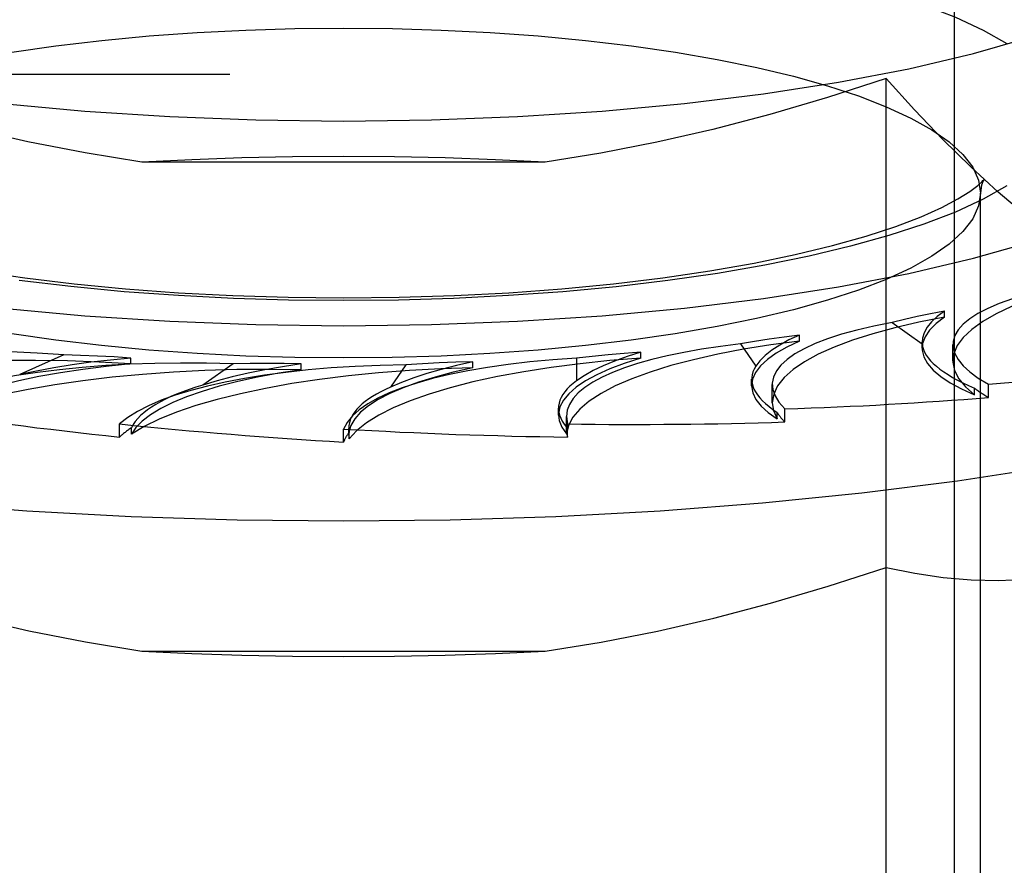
# Model space of a CAD drawing. Header units: inches. Extents: x 0 to 227, y 0 to 147.
# Tile 166 of 256: x 41.171 to 41.654, y 109.167 to 109.582. Entities that reach past the tile are written whole.
import ezdxf

# ---------------------------------------------------------------- set-up
doc = ezdxf.new("R2010")
doc.units = ezdxf.units.IN
doc.header["$LTSCALE"] = 12.466667
doc.header["$MEASUREMENT"] = 0
doc.linetypes.add('HIDDEN', pattern=[0.2, 0.1, -0.1])
doc.layers.add('DEFAULT_2', color=8, linetype='HIDDEN')

msp = doc.modelspace()

# ---------------------------------------------------------------- linework, layer by layer
at = {"layer": 'DEFAULT_2', "color": 8, "linetype": 'HIDDEN'}
for p, q in [((41.62991, 108.63402), (41.62991, 109.7458)), ((43.76741, 109.55494), (39.71391, 109.55494)), ((41.59628, 108.92144), (41.59628, 109.55297)), ((39.71391, 109.52802), (43.76741, 109.52802)), ((41.42891, 109.51196), (41.23091, 109.51196)), ((41.64266, 109.04406), (41.64266, 109.4968)), ((41.62491, 109.43589), (41.62491, 109.43881)), ((41.59923, 109.43327), (41.614, 109.42277)), ((41.55375, 109.42414), (41.55375, 109.42706)), ((41.61397, 109.42063), (41.61397, 109.42356)), ((41.61398, 109.42356), (41.614, 109.42277)), ((41.4758, 109.41577), (41.4758, 109.41869)), ((41.52475, 109.42276), (41.53225, 109.41175)), ((41.62905, 109.41439), (41.62905, 109.4225)), ((41.19249, 109.41735), (41.17089, 109.40767)), ((41.2254, 109.4129), (41.2254, 109.41582)), ((41.39341, 109.41103), (41.39341, 109.41395)), ((41.44434, 109.41576), (41.44434, 109.40458)), ((41.27565, 109.41301), (41.26088, 109.40251)), ((41.30909, 109.41006), (41.30909, 109.41299)), ((41.36046, 109.41247), (41.35296, 109.40147)), ((41.53025, 109.40223), (41.53025, 109.40551)), ((41.5404, 109.39388), (41.5404, 109.40283)), ((41.63975, 109.39777), (41.63975, 109.40099)), ((41.64654, 109.39651), (41.64654, 109.40294)), ((41.43545, 109.38786), (41.43545, 109.39128)), ((41.5465, 109.38444), (41.5465, 109.39087)), ((41.43933, 109.38717), (41.43988, 109.38347)), ((41.43933, 109.38087), (41.43933, 109.38713)), ((41.54279, 109.38593), (41.54279, 109.38915)), ((41.21995, 109.37704), (41.21995, 109.38347)), ((41.22578, 109.37839), (41.22578, 109.38161)), ((41.32991, 109.37455), (41.32991, 109.38098)), ((41.33246, 109.38128), (41.33262, 109.37931)), ((41.33246, 109.37797), (41.33246, 109.38125)), ((41.43937, 109.38185), (41.43933, 109.38088)), ((41.43937, 109.37864), (41.43937, 109.38185)), ((41.43988, 109.37704), (41.43988, 109.38347)), ((41.33246, 109.37798), (41.33262, 109.3761)), ((41.33262, 109.3761), (41.33262, 109.37931)), ((41.23091, 109.27204), (41.42891, 109.27204)), ((39.74691, 109.23563), (43.89241, 109.23563))]:
    msp.add_line(p, q, dxfattribs=at)
for points in [[(40.89241, 109.64534), (40.89453, 109.63424), (40.90082, 109.62325), (40.91126, 109.61247), (40.92571, 109.60201), (40.94408, 109.59196), (40.96614, 109.58243), (40.99173, 109.57351), (41.02055, 109.56527), (41.05237, 109.55781), (41.08685, 109.55119), (41.12368, 109.54548), (41.16249, 109.54073), (41.20292, 109.53699), (41.24456, 109.53428), (41.28682, 109.53266), (41.32991, 109.53211)], [(41.32991, 109.53211), (41.373, 109.53266), (41.41526, 109.53428), (41.45691, 109.53699), (41.49733, 109.54073), (41.53614, 109.54548), (41.57297, 109.55119), (41.60745, 109.55781), (41.63927, 109.56527), (41.66809, 109.57351), (41.69368, 109.58243), (41.71574, 109.59196), (41.73411, 109.60201), (41.74856, 109.61247), (41.759, 109.62325), (41.76529, 109.63424), (41.76741, 109.64534)], [(41.32991, 109.62652), (41.35698, 109.62626), (41.38396, 109.62544), (41.41097, 109.62407), (41.43766, 109.62215), (41.46381, 109.61968), (41.48918, 109.61668), (41.51354, 109.61316), (41.53674, 109.60917), (41.55855, 109.60473), (41.57892, 109.59987), (41.59773, 109.59462), (41.61489, 109.589), (41.63032, 109.58303), (41.6439, 109.57677), (41.65554, 109.57025)], [(41.01716, 109.4968), (41.01813, 109.50316), (41.02103, 109.50949), (41.02584, 109.51573), (41.03254, 109.52186), (41.04108, 109.52784), (41.05141, 109.53363), (41.06346, 109.53918), (41.07715, 109.54447), (41.09238, 109.54945), (41.10906, 109.55411), (41.12713, 109.55842), (41.14649, 109.56236), (41.16707, 109.5659), (41.18868, 109.56902), (41.21119, 109.57168), (41.23438, 109.57387), (41.25805, 109.57557), (41.28199, 109.57678), (41.30599, 109.5775), (41.32991, 109.57774)], [(41.32991, 109.57774), (41.35385, 109.5775), (41.37787, 109.57678), (41.40183, 109.57557), (41.42551, 109.57387), (41.4487, 109.57167), (41.4712, 109.56901), (41.49282, 109.56589), (41.51338, 109.56235), (41.53274, 109.55841), (41.5508, 109.5541), (41.56748, 109.54944), (41.58271, 109.54445), (41.59639, 109.53917), (41.60844, 109.53361), (41.61877, 109.52783), (41.62731, 109.52185), (41.634, 109.51572), (41.6388, 109.50947), (41.6417, 109.50315), (41.64266, 109.4968)], [(41.23091, 109.51196), (41.20297, 109.51646), (41.17495, 109.52195), (41.14691, 109.52844), (41.11867, 109.53591), (41.09004, 109.54437), (41.06108, 109.5538)], [(41.59628, 109.55297), (41.56749, 109.54367), (41.53913, 109.53535), (41.51126, 109.52803), (41.48369, 109.5217), (41.45622, 109.51634), (41.42891, 109.51196)], [(41.67846, 109.47512), (41.66494, 109.4857), (41.65138, 109.49723), (41.63781, 109.50969), (41.62414, 109.52312), (41.61029, 109.53755), (41.59628, 109.55297)], [(40.89241, 109.54488), (40.89453, 109.53378), (40.90082, 109.52279), (40.91126, 109.51201), (40.92571, 109.50155), (40.94408, 109.49151), (40.96614, 109.48197), (40.99173, 109.47305), (41.02055, 109.46482), (41.05237, 109.45736), (41.08685, 109.45073), (41.12368, 109.44502), (41.16249, 109.44027), (41.20292, 109.43653), (41.24456, 109.43383), (41.28682, 109.4322), (41.32991, 109.43165)], [(41.32991, 109.43165), (41.373, 109.4322), (41.41526, 109.43383), (41.45691, 109.43653), (41.49733, 109.44027), (41.53614, 109.44502), (41.57297, 109.45073), (41.60745, 109.45736), (41.63927, 109.46482), (41.66809, 109.47305), (41.69368, 109.48197), (41.71574, 109.49151), (41.73411, 109.50155), (41.74856, 109.51201), (41.759, 109.52279), (41.76529, 109.53378), (41.76741, 109.54488)], [(41.32991, 109.51467), (41.30484, 109.51449), (41.27998, 109.51399), (41.25534, 109.51314), (41.23091, 109.51196)], [(41.42891, 109.51196), (41.40449, 109.51314), (41.37984, 109.51399), (41.35499, 109.51449), (41.32991, 109.51467)], [(41.01601, 109.50259), (41.0159, 109.50284), (41.01563, 109.50333), (41.01642, 109.50243), (41.01863, 109.50038), (41.02255, 109.49743), (41.02845, 109.49375), (41.03644, 109.48957), (41.04664, 109.48503), (41.05903, 109.48032), (41.07353, 109.4756), (41.09006, 109.47096), (41.10846, 109.46653), (41.12859, 109.46238), (41.15027, 109.45859), (41.17334, 109.4552), (41.19758, 109.45227), (41.22284, 109.44982), (41.24889, 109.44789), (41.27556, 109.44649), (41.30263, 109.44565), (41.32991, 109.44537)], [(41.32991, 109.44537), (41.35722, 109.44565), (41.3843, 109.44649), (41.411, 109.44789), (41.43708, 109.44983), (41.46236, 109.45228), (41.48664, 109.45522), (41.50973, 109.45862), (41.53143, 109.46242), (41.55159, 109.46658), (41.57, 109.47102), (41.58655, 109.47567), (41.60105, 109.48041), (41.61343, 109.48513), (41.62361, 109.48968), (41.63157, 109.49387), (41.63742, 109.49753), (41.64128, 109.50046), (41.64345, 109.50247), (41.64383, 109.5029)], [(41.64383, 109.5029), (41.64419, 109.50334), (41.64391, 109.50282), (41.64313, 109.50062), (41.64266, 109.4968)], [(41.32991, 109.41585), (41.30597, 109.41609), (41.28196, 109.41681), (41.25799, 109.41802), (41.23431, 109.41972), (41.21112, 109.42192), (41.18862, 109.42458), (41.167, 109.4277), (41.14644, 109.43124), (41.12709, 109.43518), (41.10902, 109.43949), (41.09234, 109.44415), (41.07712, 109.44914), (41.06343, 109.45442), (41.05138, 109.45998), (41.04105, 109.46576), (41.03252, 109.47174), (41.02582, 109.47787), (41.02102, 109.48412), (41.01813, 109.49044), (41.01716, 109.4968)], [(41.65552, 109.50027), (41.64388, 109.49374), (41.63028, 109.48748), (41.61486, 109.48152), (41.59769, 109.4759), (41.57888, 109.47065), (41.5585, 109.46579), (41.53668, 109.46135), (41.51348, 109.45736), (41.48911, 109.45384), (41.46374, 109.45084), (41.4376, 109.44837), (41.41091, 109.44646), (41.38392, 109.44509), (41.35695, 109.44427), (41.32991, 109.44401)], [(41.64266, 109.4968), (41.64169, 109.49043), (41.63879, 109.4841), (41.63398, 109.47786), (41.62729, 109.47173), (41.61874, 109.46575), (41.60841, 109.45996), (41.59636, 109.45441), (41.58267, 109.44912), (41.56745, 109.44414), (41.55076, 109.43948), (41.53269, 109.43517), (41.51333, 109.43123), (41.49276, 109.42769), (41.47114, 109.42457), (41.44863, 109.42191), (41.42545, 109.41972), (41.40178, 109.41802), (41.37783, 109.41681), (41.35383, 109.41609), (41.32991, 109.41585)], [(41.32991, 109.44401), (41.30285, 109.44427), (41.27587, 109.44509), (41.24885, 109.44646), (41.22216, 109.44838), (41.19601, 109.45085), (41.17064, 109.45385)], [(41.6871, 109.45066), (41.67636, 109.44764), (41.66663, 109.44444), (41.6579, 109.44103), (41.65024, 109.43746), (41.6437, 109.43374), (41.63833, 109.4299), (41.63416, 109.42596), (41.63121, 109.42194), (41.62951, 109.41788), (41.62905, 109.41439)], [(41.6249, 109.43881), (41.61814, 109.43753), (41.6116, 109.43618), (41.6053, 109.43476), (41.59923, 109.43327)], [(41.6249, 109.43881), (41.62143, 109.43622), (41.61861, 109.43359), (41.61645, 109.43092), (41.61496, 109.42822), (41.61415, 109.4255), (41.61398, 109.42356)], [(40.74485, 109.43703), (40.74999, 109.43391), (40.77297, 109.42174), (40.79977, 109.41011), (40.83018, 109.39908), (40.86401, 109.38874), (40.90101, 109.37917), (40.94095, 109.37041), (40.98355, 109.36254), (41.02851, 109.3556), (41.07553, 109.34966), (41.12429, 109.34473), (41.17445, 109.34087), (41.22568, 109.33809), (41.27762, 109.33641), (41.32991, 109.33585)], [(41.32991, 109.33585), (41.38221, 109.33641), (41.43414, 109.33809), (41.48537, 109.34087), (41.53553, 109.34473), (41.58429, 109.34966), (41.63131, 109.3556), (41.67627, 109.36254), (41.71887, 109.37041), (41.75881, 109.37917), (41.79582, 109.38874), (41.82964, 109.39908), (41.86006, 109.41011), (41.88685, 109.42174), (41.90983, 109.43391), (41.91497, 109.43703)], [(41.62491, 109.43589), (41.6123, 109.4334), (41.60058, 109.43069), (41.58969, 109.42772), (41.57975, 109.42455), (41.57082, 109.42118), (41.56295, 109.41764), (41.5562, 109.41394), (41.5506, 109.41012), (41.54621, 109.4062), (41.54302, 109.4022), (41.54109, 109.39814), (41.5404, 109.39388)], [(41.62491, 109.43589), (41.62078, 109.43274), (41.61762, 109.42954), (41.61543, 109.42628), (41.61422, 109.42298), (41.61398, 109.42064)], [(41.55375, 109.42414), (41.53967, 109.42226), (41.5263, 109.42011), (41.51359, 109.41768), (41.50167, 109.415), (41.49062, 109.41209), (41.48049, 109.40895), (41.47136, 109.40562), (41.46329, 109.40211), (41.45633, 109.39844), (41.45051, 109.39464), (41.44588, 109.39073), (41.44246, 109.38675), (41.4403, 109.38272), (41.43937, 109.37864)], [(41.55374, 109.42706), (41.54622, 109.4261), (41.53888, 109.42507), (41.53172, 109.42395), (41.52475, 109.42276)], [(41.55375, 109.42414), (41.54757, 109.42123), (41.54231, 109.41822), (41.53797, 109.4151), (41.53457, 109.41191), (41.53215, 109.40866), (41.5307, 109.40537), (41.53026, 109.40223)], [(41.55374, 109.42706), (41.54858, 109.42467), (41.54405, 109.4222), (41.54013, 109.41967), (41.53685, 109.41708), (41.53422, 109.41444), (41.53225, 109.41175)], [(41.47578, 109.41869), (41.46909, 109.41656), (41.46298, 109.41434), (41.45742, 109.41202), (41.45245, 109.40962), (41.44809, 109.40714), (41.44434, 109.40458)], [(41.47578, 109.41869), (41.46773, 109.41808), (41.45981, 109.41739), (41.45201, 109.41662), (41.44434, 109.41576)], [(41.61398, 109.42064), (41.61402, 109.41967), (41.6148, 109.41636), (41.61659, 109.41309), (41.61934, 109.40985), (41.62307, 109.40668), (41.62773, 109.4036), (41.63329, 109.40063), (41.63975, 109.39777)], [(41.2254, 109.4129), (41.20994, 109.4138), (41.19436, 109.41438), (41.1786, 109.41463), (41.16281, 109.41456), (41.1471, 109.41417), (41.13155, 109.41345), (41.11628, 109.41242), (41.10138, 109.41107), (41.08693, 109.40942), (41.07304, 109.40748), (41.0598, 109.40525), (41.04728, 109.40277), (41.03561, 109.40004), (41.02476, 109.39707)], [(41.22538, 109.41582), (41.21548, 109.41485), (41.20589, 109.41371), (41.1966, 109.41243), (41.18765, 109.41099), (41.17909, 109.4094), (41.17089, 109.40767)], [(41.22538, 109.41582), (41.21724, 109.41634), (41.20904, 109.41677), (41.20079, 109.4171), (41.19249, 109.41735)], [(41.4758, 109.41577), (41.46067, 109.41455), (41.44605, 109.41303), (41.43191, 109.41121), (41.41838, 109.40911), (41.40553, 109.40673), (41.39345, 109.4041), (41.38223, 109.40123), (41.37192, 109.39813), (41.36261, 109.39484), (41.35433, 109.39136), (41.34715, 109.38772), (41.34111, 109.38394), (41.33627, 109.38007), (41.33262, 109.3761)], [(41.39339, 109.41395), (41.38538, 109.41215), (41.37786, 109.41024), (41.37083, 109.40821), (41.36433, 109.40606), (41.35837, 109.40382), (41.35296, 109.40147)], [(41.39339, 109.41395), (41.38506, 109.41371), (41.37679, 109.41339), (41.36859, 109.41298), (41.36046, 109.41247)], [(41.4758, 109.41577), (41.46775, 109.41318), (41.46056, 109.41045), (41.45419, 109.40758), (41.4487, 109.40458), (41.44413, 109.40149), (41.4405, 109.39832), (41.43784, 109.39508), (41.43616, 109.39179), (41.43547, 109.38849), (41.43546, 109.38786)], [(41.62905, 109.41439), (41.62907, 109.4138), (41.62988, 109.40972), (41.63194, 109.40567), (41.63523, 109.40169), (41.63975, 109.39777)], [(41.2254, 109.4129), (41.21343, 109.41169), (41.20192, 109.41026), (41.19086, 109.4086), (41.18033, 109.40672), (41.17039, 109.40463), (41.16112, 109.40235), (41.15256, 109.39989), (41.14476, 109.39727), (41.13778, 109.39449), (41.13165, 109.39159), (41.12644, 109.38858), (41.12212, 109.38546)], [(41.30909, 109.41006), (41.29326, 109.41025), (41.27752, 109.41012), (41.26183, 109.40967), (41.24633, 109.40889), (41.23112, 109.40779), (41.21629, 109.40639), (41.20195, 109.40468), (41.18817, 109.40268), (41.17506, 109.40041), (41.16268, 109.39787), (41.15113, 109.39509), (41.14047, 109.39208), (41.13081, 109.38887), (41.12212, 109.38546)], [(41.39341, 109.41103), (41.37769, 109.41051), (41.36228, 109.40967), (41.34713, 109.40851), (41.33239, 109.40705), (41.31815, 109.40529), (41.30449, 109.40324), (41.29151, 109.40091), (41.27928, 109.39833), (41.26789, 109.3955), (41.2574, 109.39245), (41.24789, 109.38918), (41.23941, 109.38574), (41.23205, 109.38215), (41.22578, 109.37839)], [(41.30909, 109.41006), (41.2981, 109.40834), (41.28773, 109.40641), (41.27795, 109.40428), (41.26884, 109.40195), (41.26046, 109.39945), (41.25286, 109.39679), (41.24608, 109.39398), (41.24016, 109.39104), (41.23515, 109.38799), (41.23106, 109.38486), (41.22794, 109.38166), (41.22578, 109.37839)], [(41.30907, 109.41298), (41.29997, 109.41158), (41.29129, 109.41003), (41.283, 109.40834), (41.27516, 109.40652), (41.26779, 109.40458), (41.26088, 109.40251)], [(41.30907, 109.41298), (41.30071, 109.41313), (41.29235, 109.41318), (41.28399, 109.41314), (41.27565, 109.41301)], [(41.39341, 109.41103), (41.38375, 109.40884), (41.37483, 109.40647), (41.36663, 109.40393), (41.35922, 109.40123), (41.35264, 109.39839), (41.34694, 109.39543), (41.34214, 109.39236), (41.33829, 109.3892), (41.33539, 109.38597), (41.33348, 109.3827), (41.33255, 109.37941), (41.33246, 109.37798)], [(41.53026, 109.40223), (41.5308, 109.39875), (41.53235, 109.39546), (41.53487, 109.39222), (41.53835, 109.38904), (41.54279, 109.38593)], [(41.5404, 109.39388), (41.54097, 109.39), (41.54279, 109.38593)], [(41.43546, 109.38786), (41.43578, 109.38518), (41.43708, 109.3819), (41.43937, 109.37864)], [(41.06108, 109.31388), (41.09032, 109.30436), (41.11912, 109.29587), (41.14739, 109.28839), (41.17536, 109.28194), (41.20322, 109.27648), (41.23091, 109.27204)], [(41.42891, 109.27204), (41.45646, 109.27646), (41.48409, 109.28186), (41.51173, 109.28822), (41.53956, 109.29555), (41.56777, 109.30382), (41.59628, 109.31305)], [(41.59628, 109.31305), (41.61042, 109.31017), (41.62435, 109.30815), (41.63804, 109.30699), (41.65158, 109.30671), (41.66506, 109.30734), (41.67846, 109.30888)], [(41.23091, 109.27204), (41.25534, 109.27086), (41.27998, 109.27002), (41.30484, 109.26951), (41.32991, 109.26933)], [(41.32991, 109.26933), (41.35499, 109.26951), (41.37984, 109.27002), (41.40449, 109.27086), (41.42891, 109.27204)]]:
    msp.add_lwpolyline(points, dxfattribs=at)
for centre, major_axis, ratio, start_param, end_param in [((41.8272, 109.41248), (0.19813, -0.01059), 0.228952, 2.537288, 3.577139), ((41.73854, 109.39196), (0.19812, -0.01155), 0.238051, 2.364387, 3.404238), ((41.1741, 109.36145), (0.19812, -0.01094), 0.287262, 1.493713, 2.533564), ((41.63747, 109.37575), (0.19812, -0.01216), 0.247786, 2.191191, 3.156582), ((41.77826, 109.41447), (0.16427, -0.00957), 0.238051, -3.10906, -2.560013), ((41.2918, 109.35706), (0.19812, -0.0118), 0.277915, 1.66894, 2.708791), ((41.52706, 109.36432), (0.19812, -0.01242), 0.257874, 2.01761, 3.057461), ((41.41065, 109.35802), (0.19812, -0.0123), 0.268018, 1.843553, 2.883404), ((41.69454, 109.39606), (0.16427, -0.01008), 0.247786, 3.000929, 3.549977), ((41.32991, 109.54488), (0.63321, -0.03386), 0.228952, -1.034957, -0.860424), ((41.59974, 109.38169), (0.16427, -0.0103), 0.257874, 2.827348, 3.376395), ((41.38868, 109.3667), (0.16427, -0.00979), 0.277915, 2.478678, 3.027726), ((41.49675, 109.37181), (0.16427, -0.0102), 0.268018, 2.653291, 3.158088), ((41.8272, 109.40602), (0.19812, -0.01155), 0.238051, -2.797693, -2.704414), ((41.32991, 109.54488), (0.6332, -0.0369), 0.238051, -1.207858, -1.033325), ((41.32991, 109.54488), (0.63317, -0.03773), 0.277915, -1.903305, -1.728772), ((41.32991, 109.54488), (0.63319, -0.03887), 0.247786, -1.381054, -1.206521), ((41.73854, 109.3855), (0.19812, -0.01216), 0.247786, -2.970889, -2.87761), ((41.32991, 109.54488), (0.63317, -0.03931), 0.268018, -1.728692, -1.554159), ((41.41065, 109.35157), (0.19812, -0.0118), 0.277915, 2.790046, 2.883324), ((41.32991, 109.54488), (0.63318, -0.03969), 0.257874, -1.554635, -1.380102), ((41.63747, 109.36929), (0.19812, -0.01242), 0.257874, -3.12546, -3.051192), ((41.52706, 109.35786), (0.19812, -0.0123), 0.268018, 2.964658, 3.057937)]:
    msp.add_ellipse(centre, major_axis=major_axis, ratio=ratio, start_param=start_param, end_param=end_param, dxfattribs=at)

doc.saveas('drawing.dxf')
